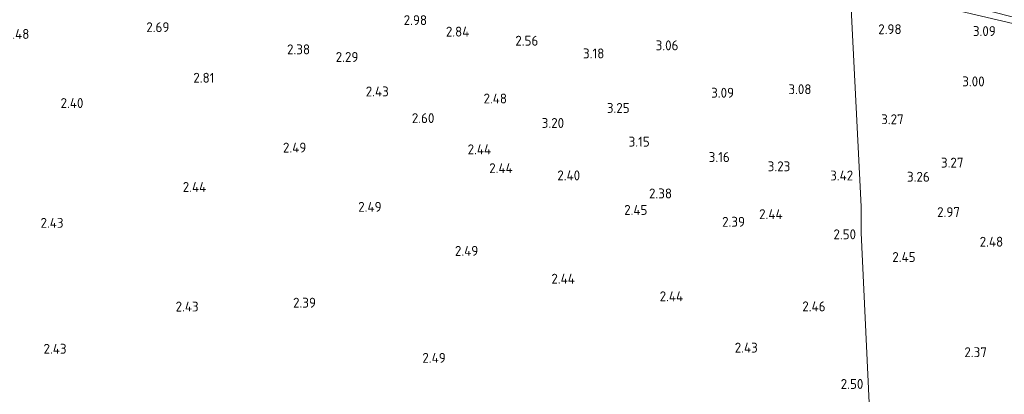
# Model space of a CAD drawing. Extents: x 141961 to 144947, y 416202 to 417778.
# Tile 112 of 122: x 144015 to 144194, y 417276 to 417344. Entities that reach past the tile are written whole.
import ezdxf
from ezdxf.enums import TextEntityAlignment as Align

# ---------------------------------------------------------------- set-up
doc = ezdxf.new("R2010")
doc.units = 0
for name, color, linetype, lineweight in [('B-ME-GR-BOUWLAND_AKKERBOUW-GV', 80, 'Continuous', 13), ('B-ME-GR-GRAS-GV', 60, 'Continuous', 13), ('B-ME-OG-HOOGTEPUNT-S', 7, 'Continuous', 25)]:
    doc.layers.add(name, color=color, linetype=linetype, lineweight=lineweight)
doc.styles.add('NLCS-ISO-ANNOTATIVE-T18', font='NLCS-ISO.ttf', dxfattribs={"height": 1.8})

# ---------------------------------------------------------------- blocks, each defined once
blk = doc.blocks.new('SAL-HOOGTELABEL-SO')
at = {"color": 0, "linetype": 'ByBlock', "lineweight": -2, "style": 'NLCS-ISO-ANNOTATIVE-T18'}
blk.add_attdef('HOOGTE', text='', height=1.8, dxfattribs=at).set_placement((2.79, 0), align=Align.RIGHT)

msp = doc.modelspace()

# ---------------------------------------------------------------- linework, layer by layer
at = {"layer": 'B-ME-GR-BOUWLAND_AKKERBOUW-GV'}
msp.add_polyline3d([(144005.31, 417402.86, 2.94), (144016.45, 417399.86, 2.72), (144018.96, 417399.21, 2.76), (144052.23, 417392.15, 2.92), (144090.62, 417383.96, 2.96), (144097.61, 417382.95, 2.96), (144097.52, 417382.02, 2.96), (144101.38, 417381.05, 3.02), (144110.18, 417378.96, 3.14), (144112.29, 417377.77, 3.11), (144113.42, 417376.58, 3.11), (144116.17, 417373.59, 3.12), (144121.11, 417363.71, 2.93), (144122.33, 417362.63, 2.88), (144124.71, 417361.34, 2.83), (144129.45, 417359.59, 2.69), (144135.14, 417357.59, 2.62), (144149.83, 417354.07, 2.79), (144165.58, 417350.43, 2.92), (144167.59, 417309.68, 3.22), (144167.62, 417304.89, 2.53), (144172.03, 417210.99, 2.3)], dxfattribs=at)
msp.add_polyline3d([(144244.67, 417213.53, 2.42), (144172.03, 417210.99, 2.3), (144167.62, 417304.89, 2.53), (144167.59, 417309.68, 3.22), (144165.58, 417350.43, 2.92), (144180.94, 417346.23, 2.91), (144195.13, 417342.89, 2.95), (144207.26, 417339.88, 2.88), (144218.62, 417336.99, 2.92), (144230.08, 417333.89, 2.98), (144241.21, 417330.81, 2.82), (144249.37, 417328.69, 2.96), (144260.88, 417325.8, 3.16), (144260.11, 417311.6, 2.96), (144259.8, 417303.37, 2.96), (144256.2, 417280.29, 2.74), (144252.12, 417255.1, 2.58), (144248.04, 417229.9, 2.43)], close=True, dxfattribs=at)
at = {"layer": 'B-ME-GR-GRAS-GV'}
msp.add_polyline3d([(144195.13, 417342.89, 2.95), (144180.94, 417346.23, 2.91), (144165.58, 417350.43, 2.92), (144165.27, 417352.34, 2.85), (144177.69, 417349.26, 2.81), (144178.67, 417348.04, 2.92), (144190.06, 417345.35, 3.11), (144211.22, 417339.9, 2.98)], dxfattribs=at)

# ---------------------------------------------------------------- block references
at = {"layer": 'B-ME-OG-HOOGTEPUNT-S'}
for p, values in [((144039.33, 417341.32, 2.69), {'HOOGTE': '2.69'}), ((144086.08, 417342.6, 2.98), {'HOOGTE': '2.98'}), ((144013.93, 417340.09, 2.48), {'HOOGTE': '2.48'}), ((144093.75, 417340.51, 2.84), {'HOOGTE': '2.84'}), ((144172.16, 417340.95, 2.98), {'HOOGTE': '2.98'}), ((144189.25, 417340.61, 3.09), {'HOOGTE': '3.09'}), ((144106.26, 417338.86, 2.56), {'HOOGTE': '2.56'}), ((144131.68, 417338.02, 3.06), {'HOOGTE': '3.06'}), ((144064.86, 417337.29, 2.38), {'HOOGTE': '2.38'}), ((144073.62, 417335.9, 2.29), {'HOOGTE': '2.29'}), ((144118.24, 417336.55, 3.18), {'HOOGTE': '3.18'}), ((144047.51, 417332.13, 2.81), {'HOOGTE': '2.81'}), ((144187.23, 417331.47, 3), {'HOOGTE': '3.00'}), ((144079.13, 417329.64, 2.43), {'HOOGTE': '2.43'}), ((144141.77, 417329.41, 3.09), {'HOOGTE': '3.09'}), ((144155.81, 417330.05, 3.08), {'HOOGTE': '3.08'}), ((144023.74, 417327.54, 2.4), {'HOOGTE': '2.40'}), ((144100.58, 417328.36, 2.48), {'HOOGTE': '2.48'}), ((144122.83, 417326.65, 3.25), {'HOOGTE': '3.25'}), ((144087.41, 417324.8, 2.6), {'HOOGTE': '2.60'}), ((144110.94, 417323.92, 3.2), {'HOOGTE': '3.20'}), ((144172.54, 417324.6, 3.27), {'HOOGTE': '3.27'}), ((144126.47, 417320.53, 3.15), {'HOOGTE': '3.15'}), ((144064.17, 417319.45, 2.49), {'HOOGTE': '2.49'}), ((144097.69, 417319.13, 2.44), {'HOOGTE': '2.44'}), ((144140.99, 417317.73, 3.16), {'HOOGTE': '3.16'}), ((144151.97, 417316.05, 3.23), {'HOOGTE': '3.23'}), ((144183.39, 417316.72, 3.27), {'HOOGTE': '3.27'}), ((144101.61, 417315.71, 2.44), {'HOOGTE': '2.44'}), ((144113.85, 417314.4, 2.4), {'HOOGTE': '2.40'}), ((144163.38, 417314.38, 3.42), {'HOOGTE': '3.42'}), ((144177.27, 417314.15, 3.25), {'HOOGTE': '3.26'}), ((144046.02, 417312.3, 2.44), {'HOOGTE': '2.44'}), ((144130.52, 417311.12, 2.38), {'HOOGTE': '2.38'}), ((144077.82, 417308.69, 2.49), {'HOOGTE': '2.49'}), ((144126.05, 417308.13, 2.45), {'HOOGTE': '2.45'}), ((144150.57, 417307.36, 2.44), {'HOOGTE': '2.44'}), ((144182.75, 417307.73, 2.97), {'HOOGTE': '2.97'}), ((144020.13, 417305.78, 2.43), {'HOOGTE': '2.43'}), ((144143.75, 417305.97, 2.39), {'HOOGTE': '2.39'}), ((144163.9, 417303.7, 2.5), {'HOOGTE': '2.50'}), ((144190.59, 417302.35, 2.48), {'HOOGTE': '2.48'}), ((144095.36, 417300.69, 2.49), {'HOOGTE': '2.49'}), ((144174.69, 417299.57, 2.45), {'HOOGTE': '2.45'}), ((144112.89, 417295.64, 2.44), {'HOOGTE': '2.44'}), ((144065.92, 417291.28, 2.39), {'HOOGTE': '2.39'}), ((144132.53, 417292.44, 2.44), {'HOOGTE': '2.44'}), ((144044.64, 417290.58, 2.43), {'HOOGTE': '2.43'}), ((144158.36, 417290.61, 2.46), {'HOOGTE': '2.46'}), ((144020.68, 417282.91, 2.43), {'HOOGTE': '2.43'}), ((144146.07, 417283.12, 2.43), {'HOOGTE': '2.43'}), ((144187.64, 417282.29, 2.37), {'HOOGTE': '2.37'}), ((144089.46, 417281.26, 2.49), {'HOOGTE': '2.49'}), ((144165.22, 417276.52, 2.5), {'HOOGTE': '2.50'})]:
    msp.add_blockref('SAL-HOOGTELABEL-SO', p, dxfattribs=at).add_auto_attribs(values)

doc.saveas('drawing.dxf')
